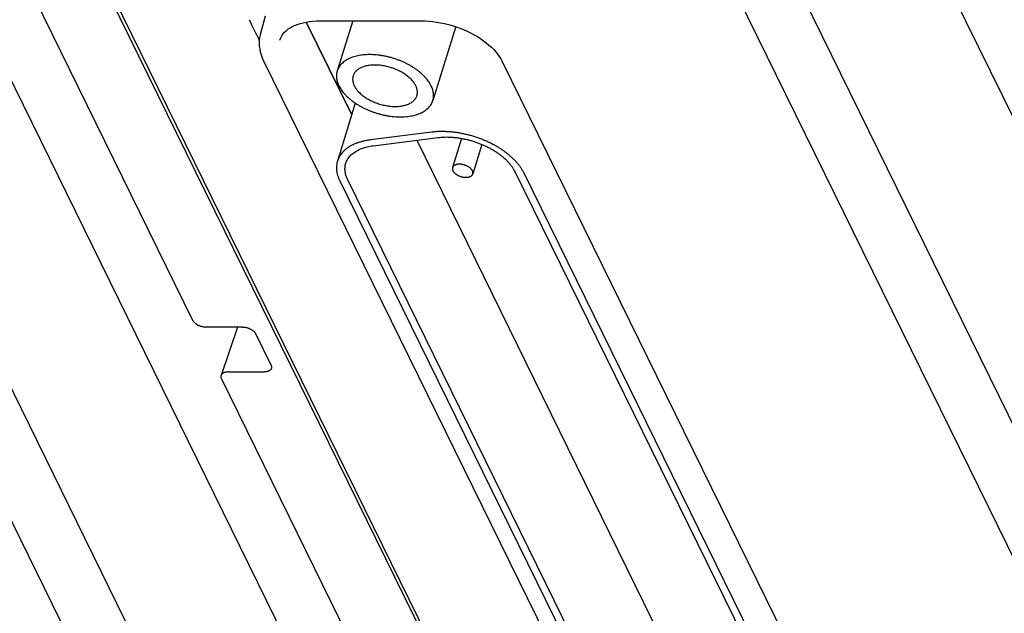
# Model space of a CAD drawing. Header units: inches. Extents: x 0 to 34, y 0 to 22.
# Tile 19 of 29: x 25.3 to 27.1, y 9.4 to 10.5. Entities that reach past the tile are written whole.
import ezdxf

# ---------------------------------------------------------------- set-up
doc = ezdxf.new("R2010")
doc.units = ezdxf.units.IN
doc.header["$LTSCALE"] = 1.87
doc.header["$MEASUREMENT"] = 0
doc.layers.get('0').update_dxf_attribs({"linetype": 'CONTINUOUS'})

msp = doc.modelspace()

# ---------------------------------------------------------------- linework, layer by layer
at = {"color": 7, "linetype": 'CONTINUOUS'}
for p, q in [((25.0876, 11.0575), (25.6275, 9.9573)), ((24.7296, 10.9996), (25.8034, 8.8116)), ((26.0751, 8.8116), (25.0014, 10.9996)), ((26.4981, 10.9996), (27.5718, 8.8116)), ((27.8435, 8.8116), (26.7698, 10.9996)), ((25.6768, 8.8321), (24.6244, 10.9767)), ((27.4452, 8.8321), (26.3928, 10.9767)), ((25.331, 10.8393), (26.2141, 9.0398)), ((25.3334, 10.8472), (26.2165, 9.0476)), ((25.7579, 10.5035), (25.7491, 10.4701)), ((25.8567, 10.4954), (26.039, 10.4954)), ((25.9153, 10.4954), (25.8874, 10.4052)), ((25.9135, 10.3261), (25.8315, 10.4932)), ((25.8318, 10.4932), (25.9136, 10.3266)), ((26.1004, 10.4849), (26.0594, 10.3521)), ((25.7552, 10.4232), (26.5209, 8.8629)), ((26.1835, 10.4232), (26.9492, 8.8629)), ((25.92, 10.3474), (25.8878, 10.2432)), ((26.0574, 10.2952), (25.9473, 10.2812)), ((25.9523, 10.2708), (26.0686, 10.2855)), ((26.111, 10.284), (26.0948, 10.2314)), ((26.0303, 10.2807), (26.5598, 9.2017)), ((26.1475, 10.2732), (26.1311, 10.2202)), ((26.2067, 10.2243), (26.8132, 8.9883)), ((26.8271, 8.9909), (26.2232, 10.2217)), ((25.892, 10.2078), (26.4823, 9.0048)), ((26.4984, 9.003), (25.9063, 10.2096)), ((25.7165, 9.9448), (25.6521, 9.9448)), ((25.7085, 9.9448), (25.6788, 9.8577)), ((25.7685, 9.8764), (25.741, 9.9324)), ((25.6917, 9.864), (25.7562, 9.864)), ((25.6794, 9.8516), (26.2193, 8.7513))]:
    msp.add_line(p, q, dxfattribs=at)
for points in [[(25.7846, 10.4609), (25.786, 10.4647), (25.7878, 10.4682), (25.79, 10.4716), (25.7926, 10.4747), (25.7956, 10.4776), (25.7989, 10.4802), (25.8026, 10.4827), (25.8066, 10.485), (25.811, 10.4871), (25.8157, 10.489), (25.8207, 10.4906), (25.8261, 10.492), (25.8317, 10.4932), (25.8376, 10.4942), (25.8437, 10.4948), (25.8501, 10.4952), (25.8567, 10.4954)], [(26.039, 10.4954), (26.0456, 10.4952), (26.0524, 10.4948), (26.0592, 10.4942), (26.0662, 10.4932), (26.0732, 10.492), (26.0802, 10.4906), (26.0872, 10.4888), (26.0941, 10.4869), (26.101, 10.4847), (26.1078, 10.4822), (26.1144, 10.4796), (26.121, 10.4767), (26.1273, 10.4736), (26.1334, 10.4704), (26.1393, 10.4669), (26.145, 10.4634), (26.1503, 10.4597), (26.1554, 10.4558), (26.1602, 10.4519), (26.1646, 10.4479), (26.1687, 10.4438), (26.1724, 10.4397), (26.1757, 10.4356), (26.1787, 10.4314), (26.1813, 10.4273), (26.1835, 10.4232)], [(25.7491, 10.4701), (25.748, 10.4653), (25.7474, 10.4603), (25.7472, 10.4552), (25.7474, 10.4501), (25.7481, 10.4448), (25.7492, 10.4395), (25.7507, 10.4341), (25.7527, 10.4286), (25.7552, 10.4232)]]:
    msp.add_lwpolyline(points, dxfattribs=at)
msp.add_open_spline([(25.729, 10.4974), (25.7352, 10.485), (25.7413, 10.4725), (25.7474, 10.46)], degree=3, dxfattribs=at)
for points, knots in [([(25.9459, 10.4346), (25.9441, 10.4346), (25.9404, 10.4345), (25.9349, 10.4341), (25.9297, 10.4335), (25.9246, 10.4326), (25.9198, 10.4314), (25.9152, 10.43), (25.9109, 10.4284), (25.9069, 10.4265), (25.9032, 10.4244), (25.8998, 10.4221), (25.8967, 10.4196), (25.894, 10.4169), (25.8917, 10.414), (25.8898, 10.4109), (25.8884, 10.408), (25.8877, 10.406), (25.8874, 10.4052)], [0, 0, 0, 0, 0.080014, 0.158171, 0.23411, 0.307529, 0.378568, 0.447198, 0.513219, 0.576533, 0.637468, 0.696113, 0.752513, 0.806858, 0.859698, 0.911339, 0.962085, 1, 1, 1, 1]), ([(26.0594, 10.3521), (26.0595, 10.3523), (26.0599, 10.3537), (26.0604, 10.3563), (26.0608, 10.3599), (26.0607, 10.3636), (26.0602, 10.3673), (26.0593, 10.3711), (26.058, 10.3749), (26.0563, 10.3787), (26.0542, 10.3825), (26.0518, 10.3863), (26.049, 10.3901), (26.0458, 10.3938), (26.0423, 10.3974), (26.0385, 10.401), (26.0343, 10.4044), (26.0299, 10.4078), (26.0253, 10.4109), (26.0204, 10.414), (26.0152, 10.4169), (26.0099, 10.4196), (26.0044, 10.4221), (25.9988, 10.4244), (25.993, 10.4265), (25.9872, 10.4283), (25.9813, 10.43), (25.9753, 10.4314), (25.9693, 10.4325), (25.9634, 10.4334), (25.9575, 10.4341), (25.9517, 10.4345), (25.9478, 10.4346), (25.9459, 10.4346)], [0, 0, 0, 0, 0.005526, 0.028077, 0.050906, 0.074158, 0.098029, 0.122756, 0.148412, 0.17503, 0.202734, 0.231626, 0.261659, 0.292757, 0.324998, 0.35837, 0.392739, 0.427967, 0.464117, 0.50109, 0.538698, 0.576786, 0.61541, 0.654407, 0.693565, 0.732748, 0.771997, 0.811115, 0.84989, 0.888235, 0.926165, 0.963483, 1, 1, 1, 1]), ([(25.9551, 10.4159), (25.9537, 10.4159), (25.951, 10.4159), (25.9471, 10.4155), (25.9433, 10.415), (25.9396, 10.4143), (25.9362, 10.4134), (25.9329, 10.4123), (25.9299, 10.411), (25.9271, 10.4095), (25.9246, 10.4078), (25.9224, 10.406), (25.9204, 10.4041), (25.9187, 10.4019), (25.9174, 10.3997), (25.9165, 10.3978), (25.9162, 10.3967), (25.9161, 10.3963)], [0, 0, 0, 0, 0.087547, 0.172824, 0.255365, 0.334872, 0.411578, 0.48527, 0.555734, 0.623184, 0.687892, 0.749893, 0.809419, 0.867155, 0.923499, 0.978868, 1, 1, 1, 1]), ([(26.0307, 10.3609), (26.0309, 10.3614), (26.0312, 10.3628), (26.0316, 10.365), (26.0316, 10.3677), (26.0314, 10.3704), (26.0308, 10.3731), (26.0299, 10.3759), (26.0287, 10.3787), (26.0271, 10.3815), (26.0253, 10.3842), (26.0232, 10.387), (26.0208, 10.3897), (26.0181, 10.3923), (26.0152, 10.3949), (26.0121, 10.3973), (26.0087, 10.3997), (26.0052, 10.4019), (26.0014, 10.404), (25.9976, 10.406), (25.9935, 10.4078), (25.9894, 10.4095), (25.9852, 10.411), (25.9809, 10.4123), (25.9766, 10.4134), (25.9722, 10.4143), (25.9679, 10.415), (25.9636, 10.4155), (25.9593, 10.4158), (25.9565, 10.4159), (25.9551, 10.4159)], [0, 0, 0, 0, 0.015168, 0.039989, 0.065239, 0.091122, 0.11797, 0.145919, 0.175022, 0.205426, 0.237251, 0.270429, 0.304889, 0.340747, 0.377888, 0.416121, 0.45542, 0.495757, 0.536888, 0.578607, 0.620957, 0.663718, 0.706612, 0.749567, 0.792514, 0.83517, 0.877312, 0.91898, 0.95996, 1, 1, 1, 1]), ([(25.8874, 10.4052), (25.8873, 10.4049), (25.8869, 10.4035), (25.8863, 10.4009), (25.886, 10.3973), (25.8861, 10.3937), (25.8866, 10.39), (25.8875, 10.3862), (25.8888, 10.3824), (25.8905, 10.3785), (25.8925, 10.3747), (25.895, 10.3709), (25.8978, 10.3672), (25.901, 10.3635), (25.9045, 10.3598), (25.9083, 10.3563), (25.9124, 10.3528), (25.9168, 10.3495), (25.9215, 10.3463), (25.9264, 10.3433), (25.9315, 10.3404), (25.9369, 10.3377), (25.9424, 10.3352), (25.948, 10.3329), (25.9538, 10.3308), (25.9596, 10.3289), (25.9655, 10.3273), (25.9715, 10.3259), (25.9774, 10.3247), (25.9834, 10.3238), (25.9893, 10.3232), (25.9951, 10.3228), (25.9989, 10.3227), (26.0008, 10.3227)], [0, 0, 0, 0, 0.005526, 0.028077, 0.050906, 0.074158, 0.098029, 0.122756, 0.148412, 0.17503, 0.202734, 0.231626, 0.261659, 0.292757, 0.324998, 0.35837, 0.392739, 0.427967, 0.464117, 0.50109, 0.538698, 0.576786, 0.61541, 0.654407, 0.693565, 0.732748, 0.771997, 0.811115, 0.84989, 0.888235, 0.926165, 0.963483, 1, 1, 1, 1]), ([(25.9161, 10.3963), (25.9159, 10.3958), (25.9155, 10.3945), (25.9152, 10.3922), (25.9151, 10.3896), (25.9154, 10.3869), (25.916, 10.3841), (25.9169, 10.3814), (25.9181, 10.3786), (25.9196, 10.3758), (25.9215, 10.373), (25.9236, 10.3703), (25.926, 10.3676), (25.9286, 10.3649), (25.9315, 10.3624), (25.9347, 10.3599), (25.938, 10.3576), (25.9416, 10.3553), (25.9453, 10.3532), (25.9492, 10.3512), (25.9532, 10.3494), (25.9574, 10.3478), (25.9616, 10.3463), (25.9659, 10.345), (25.9702, 10.3439), (25.9746, 10.343), (25.9789, 10.3422), (25.9832, 10.3417), (25.9875, 10.3414), (25.9903, 10.3413), (25.9917, 10.3413)], [0, 0, 0, 0, 0.015168, 0.039989, 0.065239, 0.091122, 0.11797, 0.145919, 0.175022, 0.205426, 0.237251, 0.270429, 0.304889, 0.340747, 0.377888, 0.416121, 0.45542, 0.495757, 0.536888, 0.578607, 0.620957, 0.663718, 0.706612, 0.749567, 0.792514, 0.83517, 0.877312, 0.91898, 0.95996, 1, 1, 1, 1]), ([(25.9917, 10.3413), (25.993, 10.3413), (25.9957, 10.3414), (25.9997, 10.3417), (26.0035, 10.3422), (26.0071, 10.3429), (26.0106, 10.3439), (26.0138, 10.345), (26.0168, 10.3463), (26.0196, 10.3477), (26.0221, 10.3494), (26.0244, 10.3512), (26.0264, 10.3532), (26.028, 10.3553), (26.0294, 10.3576), (26.0302, 10.3595), (26.0306, 10.3606), (26.0307, 10.3609)], [0, 0, 0, 0, 0.087547, 0.172824, 0.255365, 0.334872, 0.411578, 0.48527, 0.555734, 0.623184, 0.687892, 0.749893, 0.809419, 0.867155, 0.923499, 0.978868, 1, 1, 1, 1]), ([(26.0008, 10.3227), (26.0027, 10.3227), (26.0064, 10.3228), (26.0118, 10.3232), (26.0171, 10.3238), (26.0221, 10.3247), (26.027, 10.3258), (26.0316, 10.3272), (26.0359, 10.3289), (26.0399, 10.3307), (26.0436, 10.3328), (26.047, 10.3351), (26.05, 10.3377), (26.0527, 10.3404), (26.0551, 10.3433), (26.057, 10.3463), (26.0584, 10.3493), (26.0591, 10.3512), (26.0594, 10.3521)], [0, 0, 0, 0, 0.080014, 0.158171, 0.23411, 0.307529, 0.378568, 0.447198, 0.513219, 0.576533, 0.637468, 0.696113, 0.752513, 0.806858, 0.859698, 0.911339, 0.962085, 1, 1, 1, 1]), ([(26.2232, 10.2217), (26.2224, 10.2233), (26.2207, 10.2264), (26.2178, 10.2311), (26.2144, 10.2357), (26.2107, 10.2402), (26.2066, 10.2447), (26.2021, 10.249), (26.1973, 10.2533), (26.1922, 10.2575), (26.1867, 10.2615), (26.181, 10.2653), (26.175, 10.269), (26.1688, 10.2725), (26.1623, 10.2758), (26.1556, 10.2789), (26.1488, 10.2818), (26.1419, 10.2844), (26.1348, 10.2868), (26.1276, 10.289), (26.1204, 10.2908), (26.1132, 10.2925), (26.1059, 10.2938), (26.0987, 10.2949), (26.0915, 10.2956), (26.0844, 10.2961), (26.0775, 10.2963), (26.0706, 10.2963), (26.0639, 10.2959), (26.0596, 10.2954), (26.0574, 10.2952)], [0, 0, 0, 0, 0.027613, 0.056293, 0.086001, 0.116702, 0.148476, 0.181263, 0.214954, 0.249546, 0.285028, 0.321263, 0.35813, 0.395663, 0.433734, 0.472175, 0.510944, 0.55, 0.589165, 0.628295, 0.667411, 0.706369, 0.744993, 0.783241, 0.821074, 0.858326, 0.894872, 0.930746, 0.965834, 1, 1, 1, 1]), ([(26.0686, 10.2855), (26.0705, 10.2858), (26.0744, 10.2862), (26.0804, 10.2865), (26.0866, 10.2865), (26.0929, 10.2862), (26.0993, 10.2857), (26.1057, 10.2849), (26.1122, 10.2838), (26.1188, 10.2825), (26.1252, 10.2809), (26.1317, 10.279), (26.138, 10.2769), (26.1443, 10.2745), (26.1504, 10.272), (26.1564, 10.2692), (26.1622, 10.2662), (26.1677, 10.263), (26.1731, 10.2597), (26.1781, 10.2562), (26.1829, 10.2525), (26.1874, 10.2487), (26.1915, 10.2449), (26.1953, 10.2409), (26.1987, 10.2368), (26.2018, 10.2327), (26.2045, 10.2286), (26.206, 10.2257), (26.2067, 10.2243)], [0, 0, 0, 0, 0.036834, 0.074725, 0.113503, 0.153065, 0.193417, 0.234371, 0.275753, 0.317577, 0.359664, 0.401801, 0.443979, 0.486061, 0.527827, 0.569212, 0.610152, 0.65044, 0.68996, 0.728718, 0.76654, 0.803295, 0.83903, 0.873637, 0.907004, 0.939203, 0.970219, 1, 1, 1, 1]), ([(25.9473, 10.2812), (25.9451, 10.281), (25.9409, 10.2803), (25.9348, 10.2791), (25.9289, 10.2775), (25.9233, 10.2757), (25.9181, 10.2736), (25.9131, 10.2713), (25.9086, 10.2686), (25.9044, 10.2658), (25.9006, 10.2627), (25.8972, 10.2593), (25.8943, 10.2558), (25.8917, 10.2521), (25.8897, 10.2482), (25.8885, 10.2452), (25.8879, 10.2435), (25.8878, 10.2432)], [0, 0, 0, 0, 0.086733, 0.171015, 0.252576, 0.331231, 0.407223, 0.480539, 0.551104, 0.619027, 0.684718, 0.748311, 0.809988, 0.870222, 0.929527, 0.988238, 1, 1, 1, 1]), ([(25.9028, 10.2391), (25.903, 10.2398), (25.9037, 10.2417), (25.905, 10.2447), (25.907, 10.248), (25.9094, 10.2512), (25.9122, 10.2542), (25.9154, 10.257), (25.9189, 10.2596), (25.9228, 10.2619), (25.927, 10.264), (25.9315, 10.2659), (25.9364, 10.2675), (25.9415, 10.2689), (25.9468, 10.27), (25.9505, 10.2706), (25.9523, 10.2708)], [0, 0, 0, 0, 0.034084, 0.095798, 0.158327, 0.222093, 0.287778, 0.355689, 0.425985, 0.499014, 0.57507, 0.654091, 0.736006, 0.821094, 0.909195, 1, 1, 1, 1]), ([(25.8878, 10.2432), (25.8875, 10.2421), (25.8868, 10.2396), (25.8862, 10.2355), (25.886, 10.231), (25.8862, 10.2265), (25.887, 10.2218), (25.8882, 10.2172), (25.8898, 10.2124), (25.8912, 10.2093), (25.892, 10.2078)], [0, 0, 0, 0, 0.095242, 0.215399, 0.337413, 0.461919, 0.589648, 0.721704, 0.85844, 1, 1, 1, 1]), ([(25.9063, 10.2096), (25.9056, 10.211), (25.9044, 10.2137), (25.903, 10.2178), (25.902, 10.2219), (25.9014, 10.2259), (25.9013, 10.2299), (25.9016, 10.2338), (25.9022, 10.2368), (25.9027, 10.2386), (25.9028, 10.2391)], [0, 0, 0, 0, 0.148183, 0.291077, 0.428858, 0.562024, 0.691851, 0.8191, 0.94453, 1, 1, 1, 1]), ([(26.0948, 10.2314), (26.0948, 10.2312), (26.0946, 10.2307), (26.0945, 10.2299), (26.0945, 10.2287), (26.0947, 10.2275), (26.0952, 10.2263), (26.0958, 10.2251), (26.0965, 10.2239), (26.0975, 10.2228), (26.0986, 10.2216), (26.0998, 10.2205), (26.1012, 10.2195), (26.1027, 10.2185), (26.1043, 10.2176), (26.1059, 10.2168), (26.1077, 10.216), (26.1095, 10.2154), (26.1114, 10.2149), (26.1132, 10.2145), (26.1151, 10.2142), (26.1169, 10.214), (26.1181, 10.214), (26.1187, 10.214)], [0, 0, 0, 0, 0.012742, 0.046415, 0.081038, 0.117021, 0.155057, 0.195485, 0.238272, 0.283467, 0.331338, 0.38154, 0.433643, 0.487778, 0.543585, 0.600426, 0.658028, 0.71632, 0.774608, 0.832294, 0.889457, 0.945572, 1, 1, 1, 1]), ([(26.1072, 10.2376), (26.1066, 10.2376), (26.1054, 10.2375), (26.1038, 10.2374), (26.1022, 10.2371), (26.1007, 10.2366), (26.0994, 10.2361), (26.0982, 10.2355), (26.0972, 10.2348), (26.0963, 10.2339), (26.0955, 10.233), (26.0951, 10.2322), (26.0949, 10.2316), (26.0948, 10.2314)], [0, 0, 0, 0, 0.117982, 0.231745, 0.340186, 0.442748, 0.540105, 0.631955, 0.718192, 0.79994, 0.87827, 0.954014, 1, 1, 1, 1]), ([(26.1311, 10.2202), (26.1311, 10.2203), (26.1313, 10.2208), (26.1314, 10.2217), (26.1314, 10.2228), (26.1311, 10.224), (26.1307, 10.2252), (26.1301, 10.2264), (26.1294, 10.2276), (26.1284, 10.2288), (26.1273, 10.2299), (26.1261, 10.231), (26.1247, 10.232), (26.1232, 10.233), (26.1216, 10.2339), (26.1199, 10.2347), (26.1182, 10.2355), (26.1164, 10.2361), (26.1145, 10.2366), (26.1127, 10.237), (26.1108, 10.2373), (26.109, 10.2375), (26.1078, 10.2376), (26.1072, 10.2376)], [0, 0, 0, 0, 0.012742, 0.046415, 0.081038, 0.117021, 0.155057, 0.195485, 0.238272, 0.283467, 0.331338, 0.38154, 0.433643, 0.487778, 0.543585, 0.600426, 0.658028, 0.71632, 0.774608, 0.832294, 0.889457, 0.945572, 1, 1, 1, 1]), ([(26.1187, 10.214), (26.1193, 10.214), (26.1205, 10.214), (26.1221, 10.2142), (26.1237, 10.2145), (26.1252, 10.2149), (26.1265, 10.2154), (26.1277, 10.216), (26.1287, 10.2168), (26.1296, 10.2176), (26.1304, 10.2185), (26.1308, 10.2194), (26.131, 10.2199), (26.1311, 10.2202)], [0, 0, 0, 0, 0.117982, 0.231745, 0.340186, 0.442748, 0.540105, 0.631955, 0.718192, 0.79994, 0.87827, 0.954014, 1, 1, 1, 1]), ([(25.6275, 9.9573), (25.6277, 9.9568), (25.6282, 9.956), (25.6291, 9.9548), (25.6301, 9.9536), (25.6313, 9.9525), (25.6326, 9.9514), (25.634, 9.9503), (25.6356, 9.9493), (25.6372, 9.9484), (25.639, 9.9476), (25.6408, 9.9469), (25.6426, 9.9463), (25.6445, 9.9458), (25.6464, 9.9453), (25.6483, 9.945), (25.6502, 9.9449), (25.6514, 9.9448), (25.6521, 9.9448)], [0, 0, 0, 0, 0.048631, 0.100351, 0.154937, 0.21201, 0.271643, 0.333899, 0.398183, 0.463814, 0.530712, 0.598795, 0.667305, 0.735464, 0.803175, 0.870325, 0.936166, 1, 1, 1, 1]), ([(25.7165, 9.9448), (25.7171, 9.9448), (25.7184, 9.9448), (25.7203, 9.9446), (25.7222, 9.9443), (25.7241, 9.9439), (25.7259, 9.9434), (25.7278, 9.9427), (25.7296, 9.942), (25.7313, 9.9412), (25.733, 9.9403), (25.7346, 9.9393), (25.736, 9.9383), (25.7373, 9.9372), (25.7385, 9.936), (25.7395, 9.9349), (25.7404, 9.9336), (25.7408, 9.9328), (25.741, 9.9324)], [0, 0, 0, 0, 0.063834, 0.129675, 0.196825, 0.264536, 0.332695, 0.401205, 0.469288, 0.536186, 0.601817, 0.666101, 0.728357, 0.78799, 0.845063, 0.899649, 0.951369, 1, 1, 1, 1]), ([(25.7685, 9.8764), (25.7687, 9.8761), (25.769, 9.8753), (25.7694, 9.874), (25.7695, 9.8729), (25.7695, 9.8717), (25.7693, 9.8709), (25.7692, 9.8704), (25.7691, 9.8704)], [0, 0, 0, 0, 0.209989, 0.409746, 0.600135, 0.782872, 0.961996, 1, 1, 1, 1]), ([(25.6788, 9.8577), (25.6787, 9.8576), (25.6786, 9.8572), (25.6784, 9.8563), (25.6784, 9.8552), (25.6785, 9.854), (25.6789, 9.8528), (25.6792, 9.852), (25.6794, 9.8516)], [0, 0, 0, 0, 0.038004, 0.217128, 0.399865, 0.590254, 0.790011, 1, 1, 1, 1]), ([(25.6917, 9.864), (25.6911, 9.864), (25.69, 9.864), (25.6883, 9.8638), (25.6866, 9.8635), (25.6851, 9.8631), (25.6838, 9.8626), (25.6825, 9.862), (25.6814, 9.8612), (25.6805, 9.8604), (25.6797, 9.8595), (25.6791, 9.8586), (25.6789, 9.858), (25.6788, 9.8577)], [0, 0, 0, 0, 0.115693, 0.22753, 0.334475, 0.435719, 0.531624, 0.622662, 0.708616, 0.789628, 0.866923, 0.941926, 1, 1, 1, 1]), ([(25.7691, 9.8704), (25.769, 9.8701), (25.7688, 9.8694), (25.7682, 9.8685), (25.7674, 9.8676), (25.7665, 9.8668), (25.7654, 9.8661), (25.7641, 9.8654), (25.7628, 9.8649), (25.7613, 9.8645), (25.7596, 9.8642), (25.7579, 9.8641), (25.7568, 9.864), (25.7562, 9.864)], [0, 0, 0, 0, 0.058074, 0.133077, 0.210372, 0.291384, 0.377338, 0.468376, 0.564281, 0.665525, 0.77247, 0.884307, 1, 1, 1, 1])]:
    msp.add_open_spline(points, degree=3, knots=knots, dxfattribs=at)

doc.saveas('drawing.dxf')
